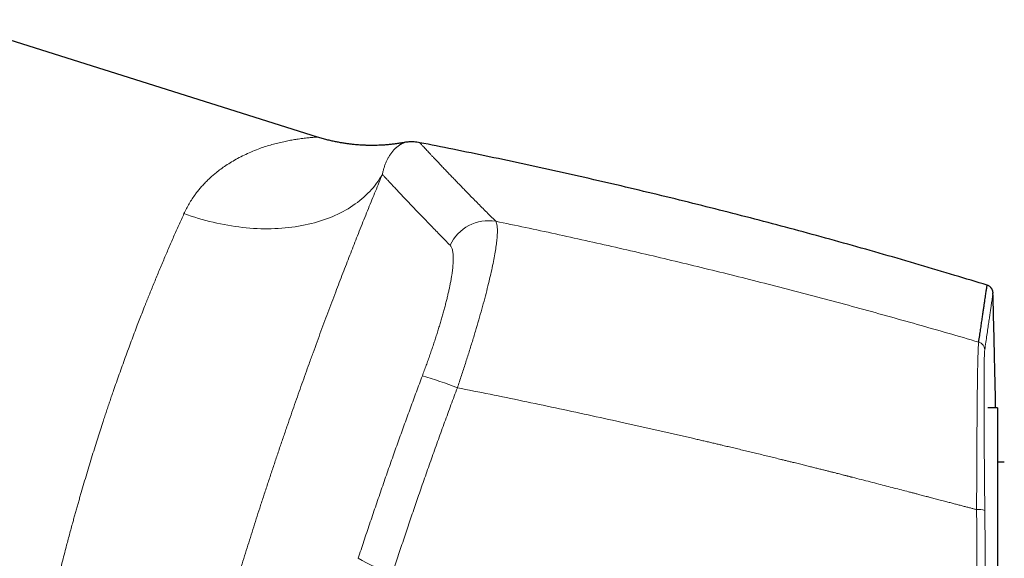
# Model space of a CAD drawing. Header units: millimetres. Extents: x 8 to 1267, y 12 to 1009.
# Tile 16 of 71: x 263 to 334, y 743 to 782. Entities that reach past the tile are written whole.
import ezdxf

# ---------------------------------------------------------------- set-up
doc = ezdxf.new("R2010")
doc.units = ezdxf.units.MM

msp = doc.modelspace()

# ---------------------------------------------------------------- linework, layer by layer
at = {"color": 7, "linetype": 'Continuous', "lineweight": 30}
for p, q in [((284.468, 773.18), (257.746, 781.606)), ((333.263, 753.741), (332.578, 753.741)), ((333.263, 753.741), (332.578, 753.741)), ((333.263, 753.741), (333.263, 724.741)), ((333.763, 749.841), (333.263, 749.841))]:
    msp.add_line(p, q, dxfattribs=at)
at = {"color": 252, "linetype": 'Continuous', "lineweight": 0, "flags": 128}
msp.add_lwpolyline([(274.885, 767.686), (275.144, 767.594), (275.404, 767.506), (275.666, 767.422), (275.928, 767.341), (276.191, 767.265), (276.454, 767.193), (276.718, 767.124), (276.982, 767.06), (277.246, 767), (277.51, 766.944), (277.775, 766.892), (278.039, 766.844), (278.303, 766.8), (278.566, 766.761), (278.829, 766.726), (279.092, 766.695), (279.353, 766.668), (279.614, 766.645), (279.874, 766.627), (280.133, 766.613), (280.39, 766.604), (280.646, 766.598), (280.901, 766.597), (281.154, 766.601), (281.406, 766.608), (281.655, 766.62), (281.903, 766.636), (282.149, 766.656), (282.393, 766.681), (282.634, 766.71), (282.873, 766.743), (283.11, 766.78), (283.344, 766.822), (283.576, 766.868), (283.804, 766.918), (284.03, 766.972), (284.253, 767.03), (284.473, 767.092), (284.69, 767.159), (284.903, 767.229), (285.113, 767.303), (285.32, 767.382), (285.523, 767.464), (285.722, 767.55), (285.918, 767.641), (286.11, 767.734), (286.298, 767.832), (286.482, 767.934), (286.662, 768.039), (286.837, 768.148), (287.009, 768.26), (287.176, 768.376), (287.339, 768.495), (287.498, 768.618), (287.652, 768.744), (287.801, 768.874), (287.946, 769.007), (288.085, 769.143), (288.221, 769.282), (288.351, 769.424), (288.476, 769.57), (288.597, 769.718), (288.712, 769.869), (288.823, 770.023), (288.928, 770.18), (289.028, 770.339), (289.123, 770.501)], dxfattribs=at)
at = {"color": 252, "linetype": 'Continuous', "lineweight": 0}
for centre, radius, start, end in [((296.74, 764.148), 3.03, 80.185, 155.32826), ((331.76, 757.884), 0.599, 1.53279, 73.8331), ((284.397, 729.475), 27.627, 68.53423, 74.04292), ((331.938, 745.021), 1.424, 72.65617, 96.58629), ((292.666, 751.814), 10.322, 239.26528, 254.19002)]:
    msp.add_arc(centre, radius, start, end, dxfattribs=at)
for points, knots in [([(284.468, 773.18), (284.461, 773.18), (284.445, 773.18), (284.326, 773.175), (284.135, 773.162), (283.864, 773.138), (283.515, 773.098), (283.125, 773.047), (282.726, 772.983), (282.344, 772.911), (281.94, 772.825), (281.515, 772.728), (281.085, 772.611), (280.651, 772.474), (280.184, 772.31), (279.697, 772.116), (279.203, 771.89), (278.738, 771.651), (278.304, 771.403), (277.901, 771.148), (277.532, 770.891), (277.218, 770.648), (276.949, 770.422), (276.716, 770.211), (276.493, 769.995), (276.28, 769.772), (276.077, 769.544), (275.884, 769.311), (275.6, 768.94), (275.247, 768.418), (275.003, 767.926), (274.885, 767.686)], [0, 0, 0, 0, 0.035379, 0.072828, 0.112438, 0.154397, 0.198862, 0.245966, 0.282218, 0.318535, 0.354933, 0.391454, 0.427989, 0.464475, 0.500912, 0.544046, 0.584869, 0.623388, 0.659614, 0.693557, 0.725229, 0.754647, 0.776484, 0.797907, 0.818923, 0.83954, 0.859767, 0.879613, 0.899088, 0.950797, 1, 1, 1, 1]), ([(290.695, 772.787), (290.694, 772.786), (290.693, 772.786), (290.68, 772.781), (290.661, 772.773), (290.634, 772.761), (290.604, 772.747), (290.575, 772.733), (290.554, 772.722), (290.54, 772.715), (290.534, 772.712), (290.527, 772.708), (290.52, 772.704), (290.513, 772.701), (290.506, 772.697), (290.488, 772.687), (290.457, 772.669), (290.409, 772.64), (290.354, 772.605), (290.293, 772.563), (290.228, 772.514), (290.167, 772.465), (290.113, 772.418), (290.067, 772.376), (290.02, 772.331), (289.974, 772.284), (289.919, 772.224), (289.855, 772.151), (289.783, 772.06), (289.712, 771.963), (289.643, 771.859), (289.595, 771.78), (289.567, 771.733), (289.559, 771.718), (289.55, 771.703), (289.541, 771.687), (289.532, 771.669), (289.508, 771.625), (289.47, 771.552), (289.42, 771.447), (289.372, 771.338), (289.327, 771.226), (289.285, 771.112), (289.246, 770.994), (289.21, 770.874), (289.177, 770.752), (289.147, 770.629), (289.13, 770.544), (289.122, 770.501)], [0, 0, 0, 0, 0.033014, 0.066727, 0.101119, 0.136195, 0.171957, 0.194329, 0.216964, 0.222082, 0.227213, 0.232357, 0.237514, 0.242685, 0.247869, 0.252651, 0.281079, 0.310052, 0.343638, 0.377929, 0.412927, 0.448633, 0.47144, 0.494528, 0.51733, 0.539831, 0.562152, 0.597288, 0.631965, 0.666184, 0.699944, 0.732769, 0.737035, 0.741293, 0.745543, 0.749786, 0.754843, 0.759917, 0.786702, 0.812818, 0.838631, 0.863754, 0.888187, 0.91193, 0.934983, 0.957345, 0.979018, 1, 1, 1, 1]), ([(291.808, 772.777), (291.808, 772.778), (291.806, 772.78), (291.817, 772.767), (291.842, 772.741), (291.88, 772.698), (291.931, 772.643), (291.994, 772.574), (292.07, 772.492), (292.159, 772.396), (292.26, 772.287), (292.374, 772.164), (292.502, 772.028), (292.644, 771.876), (292.802, 771.708), (292.977, 771.522), (293.167, 771.322), (293.371, 771.108), (293.589, 770.879), (293.811, 770.648), (294.033, 770.416), (294.256, 770.185), (294.488, 769.945), (294.732, 769.694), (294.986, 769.432), (295.251, 769.161), (295.537, 768.87), (295.844, 768.557), (296.176, 768.222), (296.521, 767.873), (296.88, 767.512), (297.131, 767.26), (297.256, 767.134)], [0, 0, 0, 0, 0.011654, 0.047778, 0.083907, 0.12004, 0.154534, 0.189032, 0.223531, 0.258033, 0.292537, 0.327043, 0.361551, 0.396061, 0.432216, 0.468372, 0.504521, 0.540606, 0.576702, 0.612808, 0.643764, 0.674725, 0.705691, 0.736662, 0.767529, 0.798361, 0.829246, 0.86328, 0.897375, 0.931528, 0.965737, 1, 1, 1, 1]), ([(289.123, 770.501), (289.041, 770.303), (288.878, 769.909), (288.629, 769.301), (288.376, 768.683), (288.121, 768.054), (287.863, 767.413), (287.602, 766.761), (287.346, 766.116), (287.095, 765.479), (286.849, 764.852), (286.6, 764.215), (286.35, 763.568), (286.098, 762.912), (285.835, 762.225), (285.563, 761.508), (285.282, 760.761), (285, 760.006), (284.717, 759.244), (284.434, 758.474), (284.15, 757.697), (283.874, 756.933), (283.605, 756.186), (283.345, 755.456), (283.086, 754.723), (282.827, 753.985), (282.568, 753.244), (282.303, 752.477), (282.03, 751.683), (281.751, 750.863), (281.473, 750.04), (281.197, 749.214), (280.922, 748.386), (280.649, 747.555), (280.386, 746.747), (280.132, 745.963), (279.888, 745.203), (279.647, 744.443), (279.408, 743.685), (279.171, 742.928), (278.929, 742.148), (278.682, 741.346), (278.432, 740.526), (278.186, 739.71), (277.943, 738.899), (277.704, 738.093), (277.468, 737.29), (277.242, 736.513), (277.025, 735.763), (276.819, 735.042), (276.616, 734.328), (276.417, 733.622), (276.222, 732.922), (276.094, 732.462), (276.031, 732.232)], [0, 0, 0, 0, 0.0202181, 0.0403487, 0.0604042, 0.0803968, 0.100339, 0.1202432, 0.140122, 0.1583327, 0.1765421, 0.19476, 0.2129957, 0.2312589, 0.249559, 0.2696429, 0.289675, 0.309668, 0.3296347, 0.3495878, 0.3695399, 0.3895576, 0.4078873, 0.4261838, 0.4444568, 0.4627159, 0.4809708, 0.499231, 0.5191832, 0.5391244, 0.5590674, 0.5790249, 0.5990095, 0.6190335, 0.6390513, 0.6573709, 0.6756785, 0.6939832, 0.712294, 0.7306201, 0.7489705, 0.7690653, 0.7891228, 0.8091545, 0.8291723, 0.8491878, 0.8692128, 0.8893862, 0.90788, 0.926338, 0.9447695, 0.9631841, 0.9815911, 1, 1, 1, 1]), ([(289.122, 770.501), (289.164, 770.455), (289.25, 770.362), (289.395, 770.205), (289.552, 770.036), (289.723, 769.852), (289.907, 769.654), (290.101, 769.447), (290.304, 769.231), (290.515, 769.007), (290.738, 768.771), (290.974, 768.523), (291.222, 768.263), (291.482, 767.991), (291.754, 767.707), (292.039, 767.411), (292.336, 767.104), (292.644, 766.786), (292.962, 766.459), (293.291, 766.122), (293.631, 765.775), (293.868, 765.534), (293.986, 765.413)], [0, 0, 0, 0, 0.052271, 0.104545, 0.15682, 0.209097, 0.261374, 0.313652, 0.362943, 0.412232, 0.461521, 0.510808, 0.560094, 0.609377, 0.658657, 0.707935, 0.757209, 0.80648, 0.854866, 0.903249, 0.951627, 1, 1, 1, 1]), ([(274.885, 767.686), (274.823, 767.549), (274.699, 767.278), (274.513, 766.862), (274.328, 766.446), (274.145, 766.03), (273.963, 765.613), (273.783, 765.196), (273.605, 764.781), (273.426, 764.361), (273.247, 763.937), (273.069, 763.509), (272.893, 763.084), (272.72, 762.664), (272.551, 762.248), (272.426, 761.939), (272.345, 761.736), (272.306, 761.64), (272.268, 761.543), (272.229, 761.446), (272.19, 761.349), (272.152, 761.252), (272.056, 761.011), (271.911, 760.643), (271.718, 760.147), (271.523, 759.64), (271.318, 759.103), (271.104, 758.536), (270.889, 757.957), (270.672, 757.367), (270.454, 756.766), (270.24, 756.168), (270.03, 755.574), (269.851, 755.057), (269.7, 754.617), (269.575, 754.251), (269.451, 753.883), (269.327, 753.512), (269.203, 753.139), (269.057, 752.692), (268.887, 752.17), (268.695, 751.571), (268.5, 750.954), (268.302, 750.317), (268.102, 749.662), (267.903, 749.003), (267.706, 748.341), (267.546, 747.792), (267.42, 747.357), (267.328, 747.037), (267.237, 746.715), (267.146, 746.393), (267.055, 746.07), (266.965, 745.746), (266.865, 745.381), (266.754, 744.975), (266.633, 744.528), (266.515, 744.087), (266.385, 743.592), (266.242, 743.043), (266.086, 742.432), (265.932, 741.82), (265.781, 741.207), (265.683, 740.802), (265.634, 740.598)], [0, 0, 0, 0, 0.019768, 0.039197, 0.058286, 0.077035, 0.095445, 0.113515, 0.131246, 0.148638, 0.166494, 0.183978, 0.201091, 0.217831, 0.2342, 0.250197, 0.253936, 0.257668, 0.261393, 0.265111, 0.268823, 0.272527, 0.276225, 0.296439, 0.314311, 0.332019, 0.352883, 0.373514, 0.393912, 0.415509, 0.436838, 0.457901, 0.478697, 0.499228, 0.511817, 0.524457, 0.537149, 0.549891, 0.562684, 0.575529, 0.595818, 0.616234, 0.636778, 0.658931, 0.681233, 0.703682, 0.726281, 0.749028, 0.759995, 0.771012, 0.782079, 0.793196, 0.804364, 0.815582, 0.82685, 0.842426, 0.858097, 0.873864, 0.888932, 0.910641, 0.932602, 0.954816, 0.977281, 1, 1, 1, 1]), ([(297.256, 767.134), (297.279, 767.09), (297.326, 767.001), (297.365, 766.793), (297.383, 766.53), (297.378, 766.21), (297.35, 765.835), (297.298, 765.406), (297.224, 764.924), (297.128, 764.39), (297.008, 763.807), (296.867, 763.175), (296.703, 762.498), (296.52, 761.783), (296.318, 761.033), (296.099, 760.253), (295.864, 759.448), (295.616, 758.621), (295.355, 757.778), (295.082, 756.921), (294.8, 756.056), (294.605, 755.476), (294.508, 755.186)], [0, 0, 0, 0, 0.049751, 0.099486, 0.149223, 0.198975, 0.248758, 0.298587, 0.348485, 0.398483, 0.448626, 0.49897, 0.54937, 0.599662, 0.649882, 0.700047, 0.750166, 0.800237, 0.850256, 0.900222, 0.950133, 1, 1, 1, 1]), ([(297.256, 767.134), (297.971, 766.986), (299.403, 766.688), (301.551, 766.227), (303.704, 765.753), (305.861, 765.267), (308.01, 764.772), (310.15, 764.266), (312.281, 763.752), (314.416, 763.225), (316.569, 762.681), (318.74, 762.122), (320.93, 761.545), (323.123, 760.955), (325.32, 760.351), (327.52, 759.734), (329.723, 759.104), (331.192, 758.674), (331.927, 758.459)], [0, 0, 0, 0, 0.061382, 0.12294, 0.184677, 0.246591, 0.308684, 0.369841, 0.431172, 0.492676, 0.554354, 0.61747, 0.680768, 0.744248, 0.80791, 0.871756, 0.935786, 1, 1, 1, 1]), ([(291.993, 756.038), (292.04, 756.164), (292.134, 756.417), (292.272, 756.795), (292.407, 757.172), (292.54, 757.548), (292.667, 757.92), (292.79, 758.285), (292.909, 758.645), (293.023, 759), (293.134, 759.354), (293.242, 759.705), (293.345, 760.052), (293.444, 760.392), (293.537, 760.726), (293.625, 761.052), (293.707, 761.367), (293.782, 761.672), (293.852, 761.968), (293.917, 762.256), (293.975, 762.535), (294.028, 762.805), (294.074, 763.065), (294.114, 763.313), (294.147, 763.547), (294.174, 763.768), (294.194, 763.975), (294.207, 764.17), (294.215, 764.361), (294.215, 764.546), (294.207, 764.722), (294.191, 764.881), (294.167, 765.023), (294.135, 765.149), (294.094, 765.256), (294.045, 765.346), (294.006, 765.391), (293.986, 765.413)], [0, 0, 0, 0, 0.028087, 0.056159, 0.084264, 0.112448, 0.140592, 0.168082, 0.195546, 0.223029, 0.250574, 0.278633, 0.3066, 0.334521, 0.362444, 0.390542, 0.418162, 0.445688, 0.473168, 0.500649, 0.5286, 0.556541, 0.58452, 0.612589, 0.640573, 0.667884, 0.695206, 0.722583, 0.750058, 0.781193, 0.812292, 0.843416, 0.874628, 0.906011, 0.937327, 0.968636, 1, 1, 1, 1]), ([(332.359, 757.9), (332.386, 758.087), (332.44, 758.462), (332.515, 758.973), (332.584, 759.447), (332.646, 759.88), (332.704, 760.273), (332.755, 760.625), (332.8, 760.938), (332.838, 761.2), (332.87, 761.416), (332.895, 761.591), (332.916, 761.736), (332.932, 761.845), (332.943, 761.922), (332.95, 761.97), (332.953, 761.991), (332.954, 761.997), (332.954, 761.998), (332.954, 761.998), (332.954, 761.998), (332.954, 761.998), (332.954, 761.998), (332.954, 761.998), (332.954, 761.998), (332.954, 761.998), (332.954, 761.998), (332.954, 761.998)], [0, 0, 0, 0, 0.06995, 0.139901, 0.209852, 0.279803, 0.349755, 0.419706, 0.489658, 0.559611, 0.621169, 0.682727, 0.744286, 0.805844, 0.860015, 0.914187, 0.961858, 0.982833, 0.992062, 0.996123, 0.996654, 0.997186, 0.997718, 0.99825, 0.998781, 0.999313, 1, 1, 1, 1]), ([(331.775, 746.436), (331.776, 746.687), (331.777, 747.189), (331.78, 747.933), (331.783, 748.668), (331.786, 749.392), (331.789, 750.102), (331.793, 750.796), (331.796, 751.473), (331.801, 752.131), (331.805, 752.769), (331.81, 753.383), (331.815, 753.972), (331.821, 754.508), (331.826, 754.992), (331.832, 755.427), (331.838, 755.836), (331.844, 756.221), (331.85, 756.578), (331.857, 756.908), (331.865, 757.21), (331.873, 757.483), (331.881, 757.726), (331.889, 757.939), (331.898, 758.12), (331.907, 758.268), (331.917, 758.385), (331.924, 758.434), (331.927, 758.459)], [0, 0, 0, 0, 0.041799, 0.083521, 0.12518, 0.166789, 0.208358, 0.2499, 0.291427, 0.332953, 0.374495, 0.416073, 0.457711, 0.499439, 0.535239, 0.571014, 0.606769, 0.642508, 0.678235, 0.713951, 0.74966, 0.785366, 0.821074, 0.856791, 0.892527, 0.928295, 0.964112, 1, 1, 1, 1]), ([(332.363, 746.381), (332.361, 746.542), (332.358, 746.866), (332.354, 747.348), (332.349, 747.827), (332.345, 748.301), (332.341, 748.768), (332.337, 749.226), (332.333, 749.677), (332.329, 750.121), (332.326, 750.561), (332.323, 750.996), (332.32, 751.425), (332.317, 751.847), (332.315, 752.258), (332.312, 752.674), (332.31, 753.092), (332.309, 753.493), (332.308, 753.798), (332.307, 753.971), (332.307, 754.033), (332.307, 754.05), (332.307, 754.067), (332.307, 754.084), (332.307, 754.101), (332.307, 754.118), (332.307, 754.144), (332.307, 754.186), (332.307, 754.247), (332.306, 754.322), (332.306, 754.408), (332.306, 754.505), (332.306, 754.613), (332.306, 754.733), (332.306, 754.864), (332.306, 755.004), (332.306, 755.123), (332.306, 755.219), (332.306, 755.289), (332.306, 755.361), (332.307, 755.433), (332.307, 755.506), (332.307, 755.573), (332.307, 755.662), (332.308, 755.771), (332.309, 755.924), (332.309, 756.086), (332.311, 756.252), (332.312, 756.386), (332.313, 756.493), (332.314, 756.558), (332.314, 756.599), (332.314, 756.62), (332.315, 756.64), (332.315, 756.66), (332.315, 756.679), (332.316, 756.764), (332.318, 756.909), (332.322, 757.099), (332.326, 757.271), (332.33, 757.426), (332.335, 757.56), (332.34, 757.675), (332.346, 757.77), (332.352, 757.847), (332.356, 757.882), (332.359, 757.9)], [0, 0, 0, 0, 0.028163, 0.056288, 0.084379, 0.11244, 0.140476, 0.167988, 0.195481, 0.222959, 0.250423, 0.278351, 0.306273, 0.334192, 0.362115, 0.390046, 0.420787, 0.451556, 0.478665, 0.490606, 0.491947, 0.493287, 0.494628, 0.49597, 0.497311, 0.498652, 0.499994, 0.503694, 0.508619, 0.514768, 0.521669, 0.529652, 0.538716, 0.54886, 0.560085, 0.572389, 0.585771, 0.592001, 0.59844, 0.605087, 0.611943, 0.619007, 0.625924, 0.63112, 0.645074, 0.658539, 0.678007, 0.696353, 0.713578, 0.724333, 0.734601, 0.737209, 0.739784, 0.742326, 0.744834, 0.747309, 0.749751, 0.777752, 0.805748, 0.833744, 0.861742, 0.889748, 0.917269, 0.944812, 0.972385, 1, 1, 1, 1]), ([(287.39, 742.942), (287.525, 743.351), (287.794, 744.169), (288.204, 745.396), (288.619, 746.623), (289.039, 747.848), (289.464, 749.072), (289.886, 750.271), (290.305, 751.446), (290.72, 752.596), (291.14, 753.745), (291.563, 754.893), (291.85, 755.656), (291.993, 756.038)], [0, 0, 0, 0, 0.093409, 0.186776, 0.280108, 0.373416, 0.46671, 0.559998, 0.647958, 0.735931, 0.823923, 0.911944, 1, 1, 1, 1]), ([(294.508, 755.186), (294.354, 754.775), (294.047, 753.952), (293.593, 752.716), (293.144, 751.477), (292.7, 750.238), (292.261, 748.996), (291.836, 747.778), (291.423, 746.581), (291.024, 745.408), (290.629, 744.233), (290.238, 743.058), (289.982, 742.274), (289.853, 741.882)], [0, 0, 0, 0, 0.09339, 0.186739, 0.280057, 0.373355, 0.466642, 0.559929, 0.647894, 0.735875, 0.823881, 0.91192, 1, 1, 1, 1]), ([(294.508, 755.186), (295.29, 755.03), (296.855, 754.717), (299.201, 754.234), (301.547, 753.741), (303.892, 753.238), (306.314, 752.707), (308.814, 752.147), (310.64, 751.729), (311.714, 751.48), (312.038, 751.405), (312.362, 751.329), (312.686, 751.254), (313, 751.18), (313.294, 751.111), (313.605, 751.037), (313.95, 750.956), (314.345, 750.862), (314.758, 750.764), (315.175, 750.664), (315.595, 750.563), (316.017, 750.461), (316.454, 750.355), (316.887, 750.25), (317.314, 750.145), (317.624, 750.069), (317.837, 750.017), (317.954, 749.988), (318.083, 749.957), (318.212, 749.925), (318.34, 749.893), (318.466, 749.862), (318.676, 749.81), (318.966, 749.738), (319.33, 749.648), (319.674, 749.562), (320, 749.481), (320.305, 749.405), (320.59, 749.333), (320.855, 749.266), (321.102, 749.204), (321.332, 749.146), (321.545, 749.092), (321.741, 749.043), (321.917, 748.998), (322.076, 748.958), (322.205, 748.925), (322.308, 748.899), (322.388, 748.878), (322.447, 748.864), (322.495, 748.851), (322.547, 748.838), (322.618, 748.82), (322.7, 748.799), (322.782, 748.778), (323.052, 748.709), (323.505, 748.594), (324.134, 748.432), (324.733, 748.278), (325.304, 748.131), (325.847, 747.99), (326.372, 747.854), (326.764, 747.752), (327.025, 747.684), (327.15, 747.652), (327.263, 747.622), (327.372, 747.594), (327.492, 747.563), (327.631, 747.526), (327.791, 747.484), (327.973, 747.437), (328.17, 747.386), (328.36, 747.336), (328.541, 747.288), (328.712, 747.243), (328.89, 747.197), (329.076, 747.148), (329.27, 747.097), (329.46, 747.047), (329.688, 746.987), (329.949, 746.918), (330.244, 746.84), (330.531, 746.765), (330.808, 746.692), (331.074, 746.621), (331.323, 746.556), (331.555, 746.494), (331.704, 746.455), (331.775, 746.436)], [0, 0, 0, 0, 0.062658, 0.125333, 0.188024, 0.250733, 0.313459, 0.38248, 0.451525, 0.460206, 0.468888, 0.477571, 0.486254, 0.494937, 0.502857, 0.509899, 0.520005, 0.530601, 0.541688, 0.553266, 0.564192, 0.575522, 0.587257, 0.599394, 0.61041, 0.621738, 0.624324, 0.627647, 0.631179, 0.634661, 0.638094, 0.641477, 0.64481, 0.655083, 0.664852, 0.674117, 0.682877, 0.691133, 0.69875, 0.705881, 0.712526, 0.718684, 0.724453, 0.729719, 0.73448, 0.738736, 0.742488, 0.744918, 0.747077, 0.748965, 0.749633, 0.750965, 0.75318, 0.755387, 0.757585, 0.759776, 0.777248, 0.794175, 0.810558, 0.825688, 0.84032, 0.854457, 0.868097, 0.872003, 0.875556, 0.878217, 0.881162, 0.884393, 0.887908, 0.892417, 0.897321, 0.902621, 0.908316, 0.912707, 0.917307, 0.922117, 0.927136, 0.932364, 0.937761, 0.942499, 0.950873, 0.958841, 0.966403, 0.974055, 0.981241, 0.98796, 0.994213, 1, 1, 1, 1]), ([(331.754, 725.153), (331.758, 725.598), (331.766, 726.486), (331.777, 727.821), (331.785, 729.156), (331.793, 730.49), (331.799, 731.817), (331.804, 733.136), (331.807, 734.448), (331.809, 735.759), (331.809, 737.079), (331.809, 738.408), (331.806, 739.746), (331.803, 741.084), (331.798, 742.423), (331.792, 743.761), (331.784, 745.099), (331.778, 745.99), (331.775, 746.436)], [0, 0, 0, 0, 0.062914, 0.12575, 0.188521, 0.251236, 0.313907, 0.375427, 0.436926, 0.498414, 0.559902, 0.622654, 0.685429, 0.748235, 0.811085, 0.873988, 0.936956, 1, 1, 1, 1]), ([(332.392, 725.213), (332.395, 725.655), (332.401, 726.539), (332.408, 727.867), (332.414, 729.194), (332.419, 730.522), (332.422, 731.841), (332.424, 733.153), (332.424, 734.457), (332.423, 735.761), (332.421, 737.075), (332.417, 738.396), (332.411, 739.727), (332.404, 741.058), (332.396, 742.389), (332.387, 743.72), (332.376, 745.051), (332.367, 745.937), (332.363, 746.381)], [0, 0, 0, 0, 0.062913, 0.125749, 0.188519, 0.251234, 0.313904, 0.375424, 0.436922, 0.498409, 0.559897, 0.62265, 0.685424, 0.748231, 0.811081, 0.873985, 0.936955, 1, 1, 1, 1])]:
    msp.add_open_spline(points, degree=3, knots=knots, dxfattribs=at)
at = {"color": 7, "linetype": 'Continuous', "lineweight": 30}
for points, knots in [([(290.695, 772.787), (290.584, 772.768), (290.369, 772.73), (290.054, 772.686), (289.757, 772.651), (289.478, 772.624), (289.218, 772.605), (288.978, 772.592), (288.771, 772.584), (288.595, 772.58), (288.447, 772.579), (288.312, 772.579), (288.189, 772.58), (288.077, 772.582), (287.968, 772.585), (287.842, 772.589), (287.69, 772.596), (287.508, 772.607), (287.307, 772.622), (287.086, 772.642), (286.845, 772.668), (286.585, 772.702), (286.315, 772.742), (286.036, 772.79), (285.749, 772.846), (285.448, 772.912), (285.133, 772.989), (284.804, 773.077), (284.582, 773.145), (284.468, 773.18)], [0, 0, 0, 0, 0.053529, 0.104062, 0.151561, 0.195995, 0.237335, 0.275562, 0.310659, 0.336029, 0.359454, 0.380929, 0.40045, 0.418016, 0.434311, 0.452247, 0.477924, 0.506793, 0.53885, 0.57409, 0.612507, 0.654089, 0.698821, 0.742577, 0.788945, 0.837902, 0.88942, 0.943466, 1, 1, 1, 1]), ([(291.809, 772.778), (291.74, 772.79), (291.606, 772.814), (291.407, 772.832), (291.216, 772.837), (291.037, 772.83), (290.87, 772.814), (290.757, 772.799), (290.7, 772.788), (290.695, 772.786)], [0, 0, 0, 0, 0.186436, 0.365147, 0.535173, 0.695674, 0.845935, 0.985363, 1, 1, 1, 1]), ([(332.529, 762.549), (331.759, 762.785), (330.139, 763.282), (327.662, 764.017), (325.101, 764.761), (322.535, 765.488), (319.98, 766.193), (317.436, 766.877), (314.903, 767.54), (312.366, 768.186), (309.807, 768.821), (307.227, 769.442), (304.626, 770.05), (302.02, 770.641), (299.411, 771.215), (296.798, 771.77), (294.264, 772.293), (292.599, 772.622), (291.808, 772.778)], [0, 0, 0, 0, 0.057518, 0.121023, 0.184518, 0.248005, 0.311485, 0.373825, 0.43616, 0.498492, 0.560821, 0.62442, 0.688019, 0.751618, 0.81522, 0.878824, 0.942432, 1, 1, 1, 1]), ([(331.927, 758.459), (331.95, 758.616), (331.996, 758.93), (332.061, 759.366), (332.121, 759.775), (332.177, 760.157), (332.229, 760.51), (332.276, 760.829), (332.318, 761.115), (332.356, 761.371), (332.39, 761.602), (332.42, 761.808), (332.447, 761.989), (332.47, 762.145), (332.489, 762.276), (332.505, 762.382), (332.517, 762.463), (332.525, 762.519), (332.53, 762.55), (332.53, 762.551), (332.53, 762.552)], [0, 0, 0, 0, 0.058535, 0.117071, 0.175607, 0.234144, 0.292681, 0.351218, 0.406411, 0.461604, 0.516797, 0.571991, 0.627185, 0.682379, 0.737573, 0.792768, 0.847962, 0.903157, 0.957366, 1, 1, 1, 1]), ([(332.955, 761.996), (332.953, 762.021), (332.949, 762.069), (332.933, 762.135), (332.913, 762.191), (332.891, 762.237), (332.871, 762.273), (332.849, 762.307), (332.823, 762.343), (332.787, 762.385), (332.741, 762.43), (332.682, 762.476), (332.612, 762.52), (332.558, 762.542), (332.53, 762.554)], [0, 0, 0, 0, 0.1022128, 0.194918, 0.2761894, 0.3445653, 0.3990653, 0.4459474, 0.5055575, 0.5792958, 0.6668485, 0.7673535, 0.8792117, 1, 1, 1, 1]), ([(333.14, 753.741), (333.114, 755.056), (333.06, 757.808), (332.986, 760.561), (332.948, 761.998)], [0, 0, 0, 0, 0.477725, 1, 1, 1, 1])]:
    msp.add_open_spline(points, degree=3, knots=knots, dxfattribs=at)

doc.saveas('drawing.dxf')
